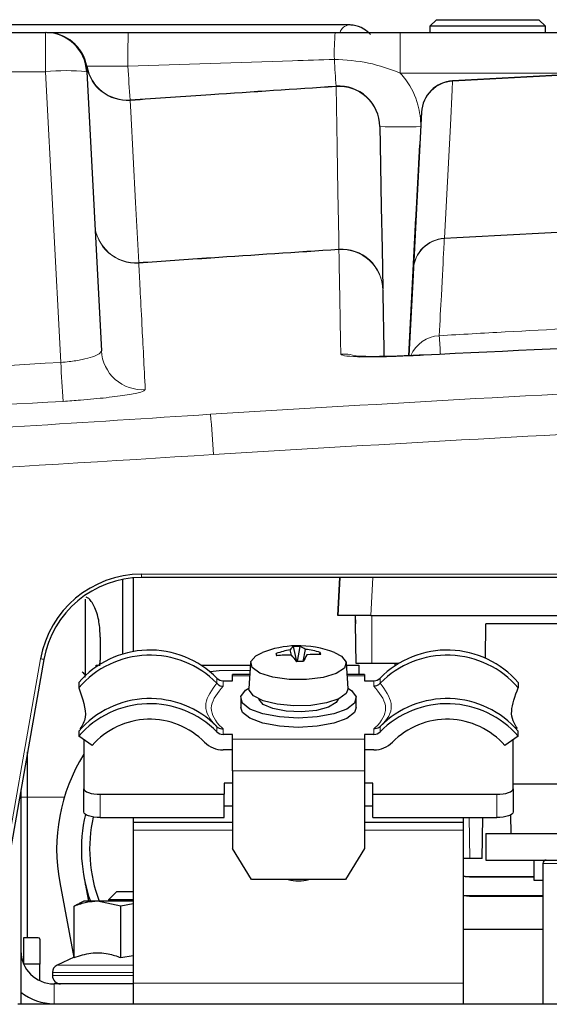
# Paper-space layout 'Blatt5' of a CAD drawing. Header units: millimetres. Extents: x 5 to 418, y 2 to 292.
# Tile 17 of 28: x 207 to 223, y 214 to 244. Entities that reach past the tile are written whole.
import ezdxf

# ---------------------------------------------------------------- set-up
doc = ezdxf.new("R2010")
doc.units = ezdxf.units.MM

psp = doc.layouts.new('Blatt5')

# ---------------------------------------------------------------- linework, layer by layer
at = {"color": 7, "linetype": 'Continuous', "lineweight": 25}
for p, q in [((217.1117, 243.6113), (202.9253, 243.6113)), ((219.7552, 243.7698), (219.5552, 243.5698)), ((219.5552, 243.5698), (219.5552, 243.3808)), ((223.0552, 243.5698), (219.5552, 243.5698)), ((219.7552, 243.7698), (222.8552, 243.7698)), ((223.0552, 243.5698), (222.8552, 243.7698)), ((223.0552, 243.3808), (223.0552, 243.5698)), ((128.4387, 243.3808), (207.9218, 243.3808)), ((207.9656, 243.3808), (210.4288, 243.3808)), ((218.6623, 243.3808), (232.9966, 243.3808)), ((209.1701, 242.1962), (209.6128, 233.7498)), ((219.305, 240.9714), (218.9185, 233.5956)), ((218.9185, 233.5956), (219.2531, 239.9808)), ((218.9185, 233.5956), (219.2402, 239.7352)), ((218.9185, 233.5956), (219.2211, 239.3706)), ((219.2293, 239.527), (219.234, 239.6152)), ((219.2165, 239.2824), (218.9185, 233.5956)), ((219.2081, 239.1227), (219.2129, 239.2128)), ((218.9185, 233.5956), (219.2, 238.9682)), ((219.1953, 238.878), (218.9185, 233.5956)), ((219.1446, 237.9097), (219.1496, 238.0055)), ((218.9185, 233.5956), (219.1368, 237.7609)), ((219.1318, 237.665), (218.9185, 233.5956)), ((219.1234, 237.5053), (219.1285, 237.603)), ((218.9185, 233.5956), (219.1157, 237.3584)), ((219.1106, 237.2607), (218.9185, 233.5956)), ((219.1022, 237.101), (219.1074, 237.2006)), ((218.9185, 233.5956), (219.0946, 236.956)), ((219.0894, 236.8563), (218.9185, 233.5956)), ((219.081, 236.6966), (219.0863, 236.7981)), ((218.9185, 233.5956), (219.0735, 236.5535)), ((219.0682, 236.452), (218.9185, 233.5956)), ((219.0598, 236.2923), (219.0652, 236.3957)), ((218.9185, 233.5956), (219.0524, 236.151)), ((219.0558, 236.215), (219.0549, 236.198)), ((219.047, 236.0476), (218.9185, 233.5956)), ((219.0386, 235.8879), (219.0441, 235.9932)), ((218.9185, 233.5956), (219.0313, 235.7486)), ((219.0258, 235.6433), (218.9185, 233.5956)), ((210.5802, 226.8706), (210.5802, 224.6403)), ((271.0325, 226.8808), (210.828, 226.8808)), ((216.7683, 225.7308), (216.8286, 226.8808)), ((216.8286, 226.8808), (216.7683, 225.7308)), ((210.2552, 226.8256), (210.2552, 224.5638)), ((209.1302, 223.9153), (209.1302, 226.2308)), ((217.767, 225.7308), (216.7683, 225.7308)), ((217.3009, 225.7308), (217.3052, 225.4808)), ((217.767, 225.7308), (273.3942, 225.7308)), ((217.3262, 224.2808), (217.3052, 225.4808)), ((221.2371, 224.4423), (221.2552, 225.4808)), ((273.5702, 225.4808), (221.2552, 225.4808)), ((215.5262, 224.3455), (215.429, 224.79)), ((215.5462, 224.3365), (215.6268, 224.7953)), ((214.9275, 224.5142), (214.9085, 224.5815)), ((215.3647, 224.5335), (215.3274, 224.6941)), ((215.7245, 224.3411), (215.7961, 224.7068)), ((216.2202, 224.5515), (216.2364, 224.6173)), ((207.8735, 224.4018), (206.033, 213.9634)), ((209.4552, 224.1806), (209.4552, 224.2308)), ((209.4552, 224.2308), (209.5301, 224.2308)), ((209.5659, 224.2093), (209.5802, 224.3808)), ((212.6303, 224.2308), (214.1264, 224.2308)), ((214.1306, 224.2963), (214.0806, 223.5214)), ((217.0799, 223.5214), (217.0299, 224.2963)), ((217.0341, 224.2308), (217.4052, 224.2308)), ((217.8052, 224.2808), (217.3262, 224.2808)), ((217.4052, 224.2308), (217.4052, 223.9492)), ((218.6105, 224.2808), (217.8052, 224.2808)), ((218.5052, 224.2145), (218.5052, 224.2808)), ((214.1082, 223.9492), (213.5802, 223.9492)), ((213.5802, 223.9039), (213.5802, 223.9492)), ((213.5802, 223.7586), (213.5802, 223.9039)), ((217.5802, 223.9492), (217.0523, 223.9492)), ((217.5802, 223.9492), (217.5802, 223.9039)), ((217.5802, 223.9039), (217.5802, 223.7586)), ((208.9302, 223.7017), (208.9302, 223.5461)), ((213.1051, 223.6853), (213.1097, 223.6803)), ((213.2953, 223.7586), (213.5802, 223.7586)), ((217.5802, 223.7586), (217.8652, 223.7586)), ((218.0508, 223.6803), (218.0554, 223.6853)), ((222.2302, 223.7017), (222.2302, 223.5461)), ((213.8302, 223.2282), (213.8302, 222.9463)), ((217.3302, 222.9463), (217.3302, 223.2282)), ((213.1097, 222.3672), (213.1051, 222.3719)), ((218.0554, 222.3719), (218.0508, 222.3672)), ((218.1178, 222.4367), (218.0554, 222.3719)), ((208.9302, 222.2327), (208.9302, 222.0771)), ((209.3311, 221.7959), (208.9302, 222.0771)), ((213.5802, 222.134), (213.2953, 222.134)), ((213.5802, 221.9886), (213.5802, 222.134)), ((217.8652, 222.134), (217.5802, 222.134)), ((217.5802, 222.134), (217.5802, 221.9886)), ((222.2302, 222.0771), (221.8294, 221.7959)), ((222.2302, 222.0771), (222.2302, 222.2327)), ((209.0802, 221.9719), (209.0802, 220.4913)), ((213.5802, 221.0273), (213.5802, 221.9886)), ((217.5802, 221.9886), (217.5802, 221.0273)), ((222.0802, 220.4913), (222.0802, 221.9719)), ((207.3802, 220.2308), (207.3802, 221.6042)), ((213.5802, 221.6641), (213.2953, 221.6641)), ((217.8652, 221.6641), (217.5802, 221.6641)), ((213.5802, 221.0273), (213.5802, 218.6781)), ((217.5802, 221.0273), (217.5802, 218.6781)), ((213.5802, 220.6623), (213.3302, 220.6623)), ((213.3302, 220.6623), (213.3302, 220.3203)), ((217.8302, 220.6623), (217.5802, 220.6623)), ((217.8302, 220.3203), (217.8302, 220.6623)), ((223.6802, 220.6308), (222.0802, 220.6308)), ((207.1802, 220.4699), (207.1802, 213.9808)), ((209.0802, 219.7865), (209.0802, 220.4913)), ((209.5802, 220.3203), (213.3302, 220.3203)), ((213.3302, 219.6155), (213.3302, 220.3203)), ((217.8302, 220.3203), (221.5802, 220.3203)), ((217.8302, 219.6155), (217.8302, 220.3203)), ((222.0802, 220.4913), (222.0802, 219.7865)), ((207.3802, 215.9808), (207.3802, 220.2308)), ((213.5802, 219.9575), (213.3302, 219.9575)), ((217.8302, 219.9575), (217.5802, 219.9575)), ((221.9955, 219.6912), (222.0052, 219.1308)), ((209.5802, 219.6155), (213.3302, 219.6155)), ((210.5802, 219.6155), (210.5802, 219.4808)), ((210.5802, 219.4808), (213.5802, 219.4808)), ((210.5802, 219.4808), (210.5802, 219.2308)), ((217.5802, 219.4808), (220.5802, 219.4808)), ((217.8302, 219.6155), (221.5802, 219.6155)), ((220.5802, 219.4808), (220.5802, 219.6155)), ((220.5802, 219.2308), (220.5802, 219.4808)), ((221.1422, 218.3808), (221.1637, 219.6155)), ((210.5802, 219.2308), (210.5802, 214.6058)), ((220.5802, 214.6058), (220.5802, 219.2308)), ((221.2552, 219.1308), (221.2552, 218.3308)), ((221.2552, 219.1308), (223.6802, 219.1308)), ((214.1576, 217.7384), (213.5802, 218.6781)), ((217.5802, 218.6781), (217.0029, 217.7384)), ((220.7683, 218.3808), (220.5802, 218.3808)), ((221.1422, 218.3808), (220.7683, 218.3808)), ((221.2552, 218.3308), (275.0574, 218.3308)), ((222.7052, 218.3308), (222.7052, 217.7183)), ((222.9777, 218.2308), (222.9777, 213.9808)), ((208.3534, 217.6468), (208.7817, 215.3846)), ((209.0904, 217.7863), (209.2239, 217.0808)), ((209.1302, 217.5756), (209.1302, 217.5971)), ((217.0029, 217.7384), (214.1576, 217.7384)), ((220.7552, 217.8308), (222.7052, 217.8308)), ((220.7552, 217.8186), (222.7052, 217.8186)), ((222.7052, 217.7183), (222.9777, 217.7183)), ((210.0802, 217.3808), (209.8302, 217.1308)), ((210.0802, 217.3808), (210.5802, 217.3808)), ((209.0802, 217.0808), (208.9173, 217.0048)), ((209.4961, 217.0808), (209.0802, 217.0808)), ((210.2009, 216.9365), (209.4961, 217.0808)), ((210.5802, 217.0808), (209.4961, 217.0808)), ((209.8302, 217.1308), (209.8302, 217.0808)), ((210.5802, 217.1308), (209.8302, 217.1308)), ((210.5802, 217.0055), (210.2009, 216.9365)), ((220.7552, 217.243), (220.5802, 217.2555)), ((220.7552, 217.2308), (220.5802, 217.2431)), ((222.9777, 217.243), (220.7552, 217.243)), ((222.9777, 217.2308), (220.7552, 217.2308)), ((208.7912, 215.3795), (208.7912, 216.9365)), ((210.2009, 215.3795), (210.2009, 216.9365)), ((222.9777, 216.2308), (220.5802, 216.2308)), ((207.7052, 215.9808), (207.2552, 215.9808)), ((207.2552, 215.9808), (207.2552, 215.2008)), ((207.7552, 215.9308), (207.7552, 215.1808)), ((208.7912, 215.389), (208.2746, 215.1481)), ((210.2009, 215.3795), (210.5802, 215.4405)), ((207.7552, 215.1808), (207.2637, 215.1808)), ((207.7552, 214.6756), (207.7552, 215.1808)), ((208.1302, 214.9215), (208.1302, 214.8308)), ((210.5802, 214.5808), (208.1802, 214.5808)), ((210.5802, 214.6058), (210.5802, 213.9808)), ((220.5802, 213.9808), (220.5802, 214.6058)), ((207.0802, 213.9808), (275.7802, 213.9808))]:
    psp.add_line(p, q, dxfattribs=at)
at = {"color": 7, "linetype": 'Continuous', "lineweight": 18}
for p, q in [((207.9218, 242.1962), (207.9218, 243.3808)), ((218.6623, 242.1526), (218.6623, 243.3808)), ((209.1716, 242.3469), (209.1701, 242.1962)), ((209.1723, 242.3588), (209.1716, 242.3469)), ((210.4151, 242.3588), (209.1723, 242.3588)), ((207.9218, 242.1962), (128.4387, 242.1962)), ((208.3831, 233.3942), (207.9218, 242.1962)), ((224.7167, 242.1526), (218.6623, 242.1526)), ((210.4854, 241.3277), (210.4842, 241.3395)), ((219.9954, 237.1436), (219.9968, 237.1521)), ((216.804, 236.8108), (216.8036, 236.8222)), ((210.828, 226.9826), (271.0325, 226.9826)), ((210.828, 226.8808), (210.828, 226.9826)), ((217.8272, 226.8808), (217.767, 225.7308)), ((217.3262, 224.2808), (217.3009, 225.7308)), ((217.8052, 224.2808), (217.8052, 225.7308)), ((205.9345, 213.9825), (207.7751, 224.4209)), ((214.1053, 223.9039), (213.5802, 223.9039)), ((217.5802, 223.9039), (217.0552, 223.9039)), ((213.1097, 223.6803), (213.1097, 223.8361)), ((213.2953, 223.7586), (213.2953, 223.5918)), ((217.8652, 223.5918), (217.8652, 223.7586)), ((218.0508, 223.8361), (218.0508, 223.6803)), ((213.1097, 222.2115), (213.1097, 222.3672)), ((218.0508, 222.3672), (218.0508, 222.2115)), ((213.2953, 222.3008), (213.2953, 222.134)), ((217.8652, 222.134), (217.8652, 222.3008)), ((213.5802, 221.9886), (217.5802, 221.9886)), ((217.5802, 221.0273), (213.5802, 221.0273)), ((209.5802, 220.3203), (209.5802, 219.6155)), ((221.5802, 219.6155), (221.5802, 220.3203)), ((207.1802, 220.2308), (207.3802, 220.2308)), ((207.3802, 220.2308), (208.4924, 220.2308)), ((220.7467, 219.6155), (220.7683, 218.3808)), ((210.5802, 219.2308), (213.5802, 219.2308)), ((217.5802, 219.2308), (220.5802, 219.2308)), ((222.9777, 218.2308), (226.1052, 218.2308)), ((220.7552, 217.8186), (220.7552, 217.8308)), ((220.7552, 217.243), (220.7552, 217.2308)), ((210.5802, 214.9215), (208.1302, 214.9215)), ((208.2746, 215.1481), (210.5802, 215.1481)), ((208.1302, 214.8308), (210.5802, 214.8308)), ((208.1802, 214.5808), (208.1802, 213.9808)), ((210.5802, 214.6058), (220.5802, 214.6058))]:
    psp.add_line(p, q, dxfattribs=at)
at = {"color": 7, "linetype": 'Continuous', "lineweight": 18, "flags": 128}
for points in [[(216.8036, 236.8222), (216.7976, 237.167), (216.7735, 238.5466), (216.7493, 239.9261), (216.7174, 241.747)], [(220.2471, 241.9086), (220.2331, 241.6421), (220.177, 240.5763), (219.9968, 237.1521)], [(220.2471, 241.9086), (220.247, 241.9106), (220.2469, 241.9124), (220.2468, 241.914), (220.2468, 241.9152), (220.2467, 241.9162), (220.2467, 241.9169), (220.2467, 241.9173), (220.2466, 241.9174)], [(210.4854, 241.3277), (210.5035, 240.9836), (210.5758, 239.6074), (210.648, 238.2312), (210.7434, 236.4155)], [(219.0558, 236.215), (219.1804, 238.5924), (219.305, 240.9714)]]:
    psp.add_lwpolyline(points, dxfattribs=at)
at = {"color": 7, "linetype": 'Continuous', "lineweight": 25, "flags": 128}
for points in [[(218.0455, 240.5332), (218.0552, 239.9779), (218.088, 238.0986), (218.1099, 236.8458), (218.1315, 235.6084)], [(219.2402, 239.7352), (219.2428, 239.7833), (219.2452, 239.8295), (219.2474, 239.872), (219.2494, 239.9091), (219.251, 239.9396), (219.2521, 239.9622), (219.2529, 239.9761), (219.2531, 239.9808)], [(219.2531, 239.9808), (219.2529, 239.9761), (219.2521, 239.9622), (219.251, 239.9396), (219.2494, 239.9091), (219.2474, 239.872), (219.2452, 239.8295), (219.2428, 239.7833), (219.2402, 239.7352)], [(219.2531, 239.9808), (219.2529, 239.9761), (219.2521, 239.9622), (219.251, 239.9396), (219.2494, 239.9091), (219.2474, 239.872), (219.2452, 239.8295), (219.2428, 239.7833), (219.2402, 239.7352)], [(217.0258, 224.3243), (216.9693, 224.1431), (216.7252, 223.9811), (216.3265, 223.8601), (215.8271, 223.7967), (215.2942, 223.7992), (214.8, 223.8673), (214.4112, 223.992), (214.1803, 224.1562), (214.1384, 224.3379), (214.2913, 224.5125), (214.4866, 224.611)], [(216.6739, 224.611), (216.887, 224.5003), (217.0258, 224.3243)], [(214.1156, 224.0636), (213.1826, 224.0576), (212.9081, 224.0251)], [(217.3248, 223.2752), (217.275, 223.0789), (217.0414, 222.8988), (216.6495, 222.7544), (216.1418, 222.6613), (215.5732, 222.6297), (215.0054, 222.6629), (214.4998, 222.7573), (214.1114, 222.9028), (213.8821, 223.0836), (213.8368, 223.28), (213.9805, 223.4708), (214.0816, 223.5373)], [(217.0799, 223.5214), (217.0257, 223.373), (216.8015, 223.2122), (216.43, 223.0873), (215.956, 223.0134), (215.4366, 222.9994), (214.9346, 223.047), (214.5105, 223.1505), (214.2154, 223.2973), (214.0849, 223.4698), (214.0806, 223.5214)], [(217.0789, 223.5373), (217.1857, 223.4664), (217.3248, 223.2752)], [(216.7776, 223.2011), (216.7216, 223.1014), (216.4928, 222.9617), (216.1251, 222.8625), (215.6745, 222.819), (215.2095, 222.8378), (214.801, 222.9161), (214.5111, 223.0418), (214.384, 223.1959), (214.3829, 223.2011)], [(217.3302, 222.9463), (217.275, 222.797), (217.0414, 222.6169), (216.6495, 222.4725), (216.1418, 222.3794), (215.5732, 222.3478), (215.0054, 222.381), (214.4998, 222.4754), (214.1114, 222.6209), (213.8821, 222.8017), (213.8302, 222.9463)], [(209.0802, 220.4913), (209.0899, 220.4579), (209.1183, 220.4258), (209.1645, 220.3963), (209.2267, 220.3704), (209.3025, 220.3491), (209.3889, 220.3333), (209.4827, 220.3236), (209.5802, 220.3203)], [(221.5802, 220.3203), (221.6778, 220.3236), (221.7716, 220.3333), (221.858, 220.3491), (221.9338, 220.3704), (221.996, 220.3963), (222.0422, 220.4258), (222.0706, 220.4579), (222.0802, 220.4913)], [(209.5802, 219.6155), (209.4827, 219.6188), (209.3889, 219.6285), (209.3025, 219.6443), (209.2267, 219.6656), (209.1645, 219.6915), (209.1183, 219.7211), (209.0899, 219.7532), (209.0802, 219.7865)], [(222.0802, 219.7865), (222.0706, 219.7532), (222.0422, 219.7211), (221.996, 219.6915), (221.9338, 219.6656), (221.858, 219.6443), (221.7716, 219.6285), (221.6778, 219.6188), (221.5802, 219.6155)], [(220.5802, 217.8548), (220.6284, 217.8433), (220.7552, 217.8308)], [(220.5802, 217.8421), (220.6261, 217.8313), (220.7552, 217.8186)]]:
    psp.add_lwpolyline(points, dxfattribs=at)
at = {"color": 7, "linetype": 'Continuous', "lineweight": 18}
for centre, radius, start, end in [((217.1437, 243.2935), 0.3194, 95.71146, 163.56837), ((207.9405, 242.1309), 1.2499, 9.94955, 89.99708), ((231.6788, 242.5844), 21.265, 177.85375, 180.60792), ((224.3692, 242.7269), 7.7054, 175.13163, 181.17667), ((210.3974, 242.5706), 1.2461, 190.34343, 274.05233), ((414.9349, 255.7188), 204.9558, 183.737465, 184.023055), ((373.2301, 252.2276), 156.8623, 183.530281, 183.82665), ((248.7552, -257.2692), 499.9912, 91.891572, 93.268618), ((208.5459, 236.2139), 6.0148, 84.04385, 95.95615), ((216.7931, 241.7529), 0.0759, 175.47952, 184.52048), ((216.8011, 240.5051), 1.2447, 1.29293, 93.85465), ((220.2978, 240.9155), 0.9944, 92.92267, 176.77857), ((218.6704, 258.4457), 17.9234, 268.00196, 271.99804), ((210.6597, 237.6511), 1.2497, 183.0136, 273.83884), ((210.654, 237.6566), 1.2443, 183.28091, 274.12142), ((248.7552, -257.2692), 495.257, 91.919054, 93.328904), ((220.0533, 236.1455), 0.9998, 93.31461, 176.9907), ((220.0486, 236.1591), 0.9944, 92.98186, 176.77909), ((216.8871, 235.5803), 1.2447, 1.29347, 93.84409), ((216.8823, 235.5636), 1.2497, 1.01399, 93.59157), ((210.6214, 236.4099), 0.1222, 357.33057, 2.66474), ((219.8986, 233.2059), 0.9996, 93.30586, 156.67848), ((172.2258, 230.8907), 47.7303, 3.29754, 3.98032), ((210.8592, 233.817), 1.2482, 183.08589, 273.89465), ((313.7816, 239.7756), 105.5915, 183.464762, 184.105543), ((216.9374, 232.3945), 1.2527, 67.3245, 93.53778), ((-88.0111, 209.8278), 301.734, 3.948294, 4.180693), ((207.5442, 222.9679), 1.4712, 77.06416, 80.97172)]:
    psp.add_arc(centre, radius, start, end, dxfattribs=at)
at = {"color": 7, "linetype": 'Continuous', "lineweight": 25}
for centre, radius, start, end in [((207.9218, 242.1308), 1.25, 3, 90), ((207.9433, 242.1308), 1.25, 10.50944, 90), ((210.4013, 242.5868), 1.25, 190.50944, 273.80052), ((248.7552, -257.2692), 500, 91.891508, 93.268618), ((216.7957, 240.5114), 1.25, 1, 93.58814), ((220.3037, 240.919), 1, 93.26862, 177), ((220.3037, 240.919), 1, 93.26862, 177), ((248.7552, -257.2692), 495.2486, 91.91836, 93.329121), ((210.828, 223.8825), 3.1, 90, 170), ((210.828, 223.8808), 3, 90, 170), ((215.5802, 221.8273), 2.9908, 91.54404, 111.44831), ((215.5977, 224.5094), 0.3274, 121.00742, 145.64186), ((215.6085, 221.8028), 2.9926, 89.64918, 93.43716), ((215.5802, 221.8273), 2.9908, 68.55169, 91.54404), ((215.4611, 224.2722), 0.5487, 52.36919, 72.42487), ((211.0818, 221.8454), 2.8417, 44.46966, 139.21383), ((211.0819, 221.6896), 2.8418, 44.60787, 139.21209), ((215.8182, 222.0338), 2.7052, 100.45298, 109.65098), ((222.2129, 226.2292), 7.488, 192.71146, 193.2425), ((215.2947, 221.208), 3.3266, 88.80024, 96.39693), ((213.5695, 222.8275), 2.4766, 37.52103, 43.55184), ((219.7234, 222.4931), 4.399, 152.17461, 155.15901), ((215.4424, 221.839), 2.8895, 74.05114, 82.96918), ((216.0652, 221.554), 3.0015, 86.43217, 94.43599), ((215.465, 224.4039), 0.8004, 10.4906, 15.4606), ((220.0787, 221.8454), 2.8417, 40.78616, 135.53035), ((220.0786, 221.6896), 2.8418, 40.7879, 135.39214), ((215.7305, 220.7019), 3.6392, 89.98579, 93.10055), ((213.2938, 224.0159), 0.2573, 224.33686, 270.33288), ((217.8667, 224.0159), 0.2573, 269.66678, 315.66338), ((211.0819, 220.3762), 2.8418, 44.60783, 139.21193), ((211.0818, 220.2208), 2.8417, 44.46992, 139.21357), ((220.0787, 220.2208), 2.8417, 40.78642, 135.5301), ((220.0786, 220.3762), 2.8418, 40.78806, 135.39219), ((211.0814, 220.2695), 2.3224, 44.47506, 138.9092), ((220.0791, 220.2695), 2.3224, 41.09079, 135.52495), ((213.2938, 222.3913), 0.2573, 224.33028, 270.33945), ((217.8667, 222.3912), 0.2573, 269.66021, 315.66995), ((213.2908, 222.4361), 0.7719, 224.3347, 270.33511), ((217.8697, 222.4361), 0.7719, 269.66485, 315.66531), ((213.6838, 218.6558), 5.425, 147.99766, 190.71929), ((213.6838, 218.6558), 4.675, 166.9385, 199.68802), ((213.6838, 218.6558), 4.425, 167.25887, 200.85059), ((223.0777, 218.2308), 0.1, 90, 180), ((215.5802, 218.9865), 1.2866, 255.94762, 284.05238), ((207.7052, 215.9308), 0.05, 0, 90), ((208.1802, 215.5808), 1, 180, 270), ((208.3802, 214.9215), 0.25, 115, 180), ((208.3802, 214.8308), 0.25, 180, 270), ((208.1802, 215.5808), 1.6, 231.31781, 270)]:
    psp.add_arc(centre, radius, start, end, dxfattribs=at)
for points, knots in [([(217.7593, 243.326), (217.6946, 243.3833), (217.5417, 243.5187), (217.3065, 243.6025), (217.1515, 243.6095), (217.1117, 243.6113)], [0, 0, 0, 0, 0.3528708, 0.8338589, 1, 1, 1, 1]), ([(210.4288, 243.3808), (212.0953, 243.3808), (214.183, 243.3808), (216.2704, 243.3808), (216.6916, 243.3808)], [0, 0, 0, 0, 0.798254, 1, 1, 1, 1]), ([(216.6916, 243.3808), (217.02, 243.3808), (217.6774, 243.3808), (218.3339, 243.3808), (218.6623, 243.3808)], [0, 0, 0, 0, 0.4997167, 1, 1, 1, 1]), ([(210.4842, 241.3395), (211.2997, 241.3956), (213.3772, 241.5385), (215.4551, 241.6756), (216.7174, 241.7589)], [0, 0, 0, 0, 0.392517, 1, 1, 1, 1]), ([(219.2293, 239.527), (219.229, 239.5205), (219.2283, 239.5076), (219.2256, 239.455), (219.2219, 239.3847), (219.2186, 239.323), (219.2168, 239.2886), (219.2165, 239.2824)], [0, 0, 0, 0, 0.2359132, 0.4717958, 0.7085478, 0.9467493, 1, 1, 1, 1]), ([(219.2211, 239.3706), (219.2226, 239.3989), (219.2256, 239.4556), (219.2295, 239.5304), (219.2324, 239.586), (219.2341, 239.6183), (219.234, 239.6163), (219.234, 239.6152)], [0, 0, 0, 0, 0.2016543, 0.4033241, 0.6044121, 0.8042932, 1, 1, 1, 1]), ([(219.2081, 239.1227), (219.2078, 239.1162), (219.2071, 239.1033), (219.2044, 239.0507), (219.2007, 238.9804), (219.1975, 238.9187), (219.1957, 238.8843), (219.1953, 238.878)], [0, 0, 0, 0, 0.2359089, 0.4717832, 0.7085308, 0.9467293, 1, 1, 1, 1]), ([(219.2, 238.9682), (219.2015, 238.9965), (219.2045, 239.0531), (219.2084, 239.128), (219.2113, 239.1836), (219.213, 239.2159), (219.2129, 239.2138), (219.2129, 239.2128)], [0, 0, 0, 0, 0.2016552, 0.4033251, 0.6044164, 0.8042976, 1, 1, 1, 1]), ([(219.1446, 237.9097), (219.1442, 237.9032), (219.1436, 237.8903), (219.1408, 237.8377), (219.1371, 237.7674), (219.1339, 237.7057), (219.1321, 237.6713), (219.1318, 237.665)], [0, 0, 0, 0, 0.2359052, 0.4717787, 0.7085276, 0.9467289, 1, 1, 1, 1]), ([(219.1368, 237.7609), (219.1383, 237.7892), (219.1412, 237.8458), (219.1451, 237.9207), (219.1481, 237.9762), (219.1498, 238.0086), (219.1496, 238.0065), (219.1496, 238.0055)], [0, 0, 0, 0, 0.2016535, 0.403339, 0.6044336, 0.804317, 1, 1, 1, 1]), ([(219.1157, 237.3584), (219.1172, 237.3867), (219.1201, 237.4434), (219.1241, 237.5182), (219.127, 237.5738), (219.1287, 237.6061), (219.1286, 237.6041), (219.1285, 237.603)], [0, 0, 0, 0, 0.2016676, 0.4033512, 0.6044442, 0.8043246, 1, 1, 1, 1]), ([(219.1234, 237.5053), (219.123, 237.4989), (219.1224, 237.4859), (219.1196, 237.4334), (219.1159, 237.363), (219.1127, 237.3014), (219.1109, 237.267), (219.1106, 237.2607)], [0, 0, 0, 0, 0.2359033, 0.4717773, 0.7085268, 0.9467286, 1, 1, 1, 1]), ([(219.1022, 237.101), (219.1019, 237.0945), (219.1012, 237.0816), (219.0984, 237.029), (219.0947, 236.9587), (219.0915, 236.897), (219.0897, 236.8626), (219.0894, 236.8563)], [0, 0, 0, 0, 0.23589839, 0.47176538, 0.70851154, 0.94670876, 1, 1, 1, 1]), ([(219.0946, 236.956), (219.0961, 236.9843), (219.099, 237.0409), (219.103, 237.1158), (219.1059, 237.1714), (219.1076, 237.2037), (219.1075, 237.2016), (219.1074, 237.2006)], [0, 0, 0, 0, 0.201668, 0.4033528, 0.6044485, 0.80433, 1, 1, 1, 1]), ([(219.081, 236.6966), (219.0807, 236.6902), (219.08, 236.6772), (219.0772, 236.6247), (219.0735, 236.5543), (219.0703, 236.4927), (219.0685, 236.4583), (219.0682, 236.452)], [0, 0, 0, 0, 0.2358975, 0.4717643, 0.7085107, 0.9467088, 1, 1, 1, 1]), ([(219.0735, 236.5535), (219.075, 236.5818), (219.078, 236.6385), (219.0819, 236.7133), (219.0848, 236.7689), (219.0865, 236.8012), (219.0864, 236.7992), (219.0863, 236.7981)], [0, 0, 0, 0, 0.2016668, 0.4033661, 0.6044621, 0.8043368, 1, 1, 1, 1]), ([(219.0524, 236.151), (219.0539, 236.1794), (219.0569, 236.236), (219.0608, 236.3109), (219.0637, 236.3664), (219.0654, 236.3988), (219.0653, 236.3967), (219.0652, 236.3957)], [0, 0, 0, 0, 0.2016673, 0.4033681, 0.604466, 0.8043425, 1, 1, 1, 1]), ([(219.0598, 236.2923), (219.0595, 236.2858), (219.0588, 236.2729), (219.056, 236.2203), (219.0524, 236.15), (219.0491, 236.0883), (219.0473, 236.0539), (219.047, 236.0476)], [0, 0, 0, 0, 0.23589195, 0.47175355, 0.70849534, 0.94670977, 1, 1, 1, 1]), ([(219.0386, 235.8879), (219.0383, 235.8815), (219.0376, 235.8685), (219.0348, 235.816), (219.0312, 235.7456), (219.0279, 235.6839), (219.0261, 235.6496), (219.0258, 235.6433)], [0, 0, 0, 0, 0.2358909, 0.471752, 0.7084944, 0.9467095, 1, 1, 1, 1]), ([(219.0313, 235.7486), (219.0328, 235.7769), (219.0358, 235.8335), (219.0397, 235.9084), (219.0426, 235.964), (219.0443, 235.9963), (219.0442, 235.9942), (219.0441, 235.9932)], [0, 0, 0, 0, 0.2016665, 0.4033673, 0.6044662, 0.8043492, 1, 1, 1, 1]), ([(218.1318, 235.5857), (218.1338, 235.4716), (218.1399, 235.1229), (218.1509, 234.4938), (218.1627, 233.8193), (218.167, 233.5722)], [0, 0, 0, 0, 0.2355351, 0.720009, 1, 1, 1, 1]), ([(278.1469, 233.4965), (273.2539, 233.7532), (263.4637, 234.2669), (248.9677, 234.4786), (234.2611, 234.3314), (224.4704, 233.8601), (219.3665, 233.6144)], [0, 0, 0, 0, 0.2499135, 0.5000434, 0.7393764, 1, 1, 1, 1]), ([(219.3667, 233.6183), (219.1937, 233.609), (218.8191, 233.5887), (218.2766, 233.5716), (217.8018, 233.5662), (217.4697, 233.5717), (217.285, 233.5838), (217.2637, 233.5867), (217.2556, 233.5878)], [0, 0, 0, 0, 0.1751262, 0.3790184, 0.5811018, 0.7574239, 0.9073488, 1, 1, 1, 1]), ([(209.5802, 225.0808), (209.5731, 225.2347), (209.5592, 225.5355), (209.463, 225.8912), (209.3413, 226.1197), (209.2535, 226.236), (209.1833, 226.2771), (209.1572, 226.2924)], [0, 0, 0, 0, 0.34721472, 0.67891963, 0.81776767, 0.93220765, 1, 1, 1, 1]), ([(209.5802, 225.0808), (209.5802, 225.0755), (209.5802, 225.065), (209.5802, 224.9841), (209.5802, 224.8684), (209.5802, 224.7308), (209.5802, 224.5932), (209.5802, 224.4775), (209.5802, 224.3966), (209.5802, 224.3861), (209.5802, 224.3808)], [0, 0, 0, 0, 0.1250005, 0.2499994, 0.3749982, 0.4999988, 0.6249993, 0.7499982, 0.8750008, 1, 1, 1, 1]), ([(209.129, 223.852), (209.1267, 223.8849), (209.1231, 223.9367), (209.0863, 223.9871), (209.0559, 224.011), (209.0386, 224.0192), (209.0303, 224.0232)], [0, 0, 0, 0, 0.4823791, 0.7597947, 0.8837898, 1, 1, 1, 1]), ([(213.1097, 223.6803), (213.1307, 223.6611), (213.1728, 223.6227), (213.2396, 223.5987), (213.2807, 223.5927), (213.294, 223.5918), (213.2953, 223.5918)], [0, 0, 0, 0, 0.4039784, 0.8077998, 0.981845, 1, 1, 1, 1]), ([(218.0508, 223.6803), (218.0297, 223.6611), (217.9876, 223.6226), (217.9207, 223.5987), (217.8797, 223.5927), (217.8665, 223.5918), (217.8652, 223.5918)], [0, 0, 0, 0, 0.40466711, 0.8091653, 0.98184048, 1, 1, 1, 1]), ([(208.9302, 223.5461), (209.0423, 223.2178), (209.2252, 222.6822), (209.0364, 222.41), (208.9633, 222.3046)], [0, 0, 0, 0, 0.6128501, 1, 1, 1, 1]), ([(222.2051, 222.3105), (222.1126, 222.4634), (221.9394, 222.7493), (222.1379, 223.293), (222.2302, 223.5461)], [0, 0, 0, 0, 0.53458437, 1, 1, 1, 1]), ([(213.1097, 222.3672), (213.1308, 222.3504), (213.1729, 222.317), (213.2398, 222.301), (213.2808, 222.3), (213.294, 222.3007), (213.2953, 222.3008)], [0, 0, 0, 0, 0.4046541, 0.8091674, 0.9818477, 1, 1, 1, 1]), ([(218.0508, 222.3672), (218.0297, 222.3505), (217.9877, 222.317), (217.9209, 222.3011), (217.8798, 222.3), (217.8665, 222.3007), (217.8652, 222.3008)], [0, 0, 0, 0, 0.4039802, 0.8077931, 0.9818437, 1, 1, 1, 1]), ([(209.4961, 217.0808), (209.3864, 217.0746), (209.1489, 217.0611), (208.9164, 216.9801), (208.7912, 216.9365)], [0, 0, 0, 0, 0.4617462, 1, 1, 1, 1]), ([(208.7912, 216.9365), (208.8242, 216.9591), (208.8637, 216.9861), (208.9043, 216.9957), (208.911, 216.9973)], [0, 0, 0, 0, 0.8353355, 1, 1, 1, 1]), ([(208.7912, 215.3795), (208.959, 215.4337), (209.2996, 215.5436), (209.7784, 215.5219), (210.0758, 215.4217), (210.2009, 215.3795)], [0, 0, 0, 0, 0.3599143, 0.7307262, 1, 1, 1, 1])]:
    psp.add_open_spline(points, degree=3, knots=knots, dxfattribs=at)
at = {"color": 7, "linetype": 'Continuous', "lineweight": 18}
for points, knots in [([(216.6654, 242.5686), (216.2448, 242.5553), (214.1613, 242.4891), (212.0779, 242.4167), (210.4151, 242.3588)], [0, 0, 0, 0, 0.201872, 1, 1, 1, 1]), ([(218.6623, 242.1526), (218.344, 242.2704), (217.6996, 242.5088), (217.0129, 242.5485), (216.6654, 242.5686)], [0, 0, 0, 0, 0.4939051, 1, 1, 1, 1]), ([(219.2953, 240.5332), (219.2739, 240.7547), (219.2253, 241.2558), (218.9543, 241.8015), (218.7189, 242.0846), (218.6623, 242.1526)], [0, 0, 0, 0, 0.3755754, 0.8498644, 1, 1, 1, 1]), ([(216.7174, 241.747), (215.4551, 241.6637), (213.3776, 241.5266), (211.3005, 241.3837), (210.4854, 241.3277)], [0, 0, 0, 0, 0.6076049, 1, 1, 1, 1]), ([(219.9954, 237.1436), (219.9945, 237.125), (219.9896, 237.0321), (219.9664, 236.5902), (219.9211, 235.7284), (219.8632, 234.6268), (219.8409, 234.2038)], [0, 0, 0, 0, 0.03228755, 0.16143819, 0.67806661, 1, 1, 1, 1]), ([(210.7434, 236.4155), (211.4722, 236.4657), (213.4921, 236.6048), (215.5124, 236.7374), (216.8036, 236.8222)], [0, 0, 0, 0, 0.3608434, 1, 1, 1, 1]), ([(216.804, 236.8108), (215.5126, 236.7261), (213.4922, 236.5935), (211.4722, 236.4544), (210.7434, 236.4042)], [0, 0, 0, 0, 0.6391802, 1, 1, 1, 1]), ([(216.8601, 233.6448), (216.8563, 233.8578), (216.8439, 234.562), (216.8264, 235.5557), (216.8122, 236.3513), (216.806, 236.6976), (216.804, 236.8108)], [0, 0, 0, 0, 0.14854155, 0.49103988, 0.83350472, 1, 1, 1, 1]), ([(210.7434, 236.4042), (210.7562, 236.1594), (210.7818, 235.6681), (210.8453, 234.4541), (210.9079, 233.2604), (210.944, 232.5716)], [0, 0, 0, 0, 0.2958083, 0.5936626, 1, 1, 1, 1]), ([(218.9185, 233.5956), (218.9456, 234.1138), (219.0063, 235.271), (219.0376, 235.8682), (219.0549, 236.198)], [0, 0, 0, 0, 0.4478175, 1, 1, 1, 1]), ([(219.8409, 234.2038), (220.5065, 234.2423), (223.8344, 234.4344), (232.4958, 234.8374), (245.835, 235.129), (261.792, 234.9927), (272.3962, 234.4658), (277.6696, 234.2038)], [0, 0, 0, 0, 0.0345662, 0.1728355, 0.4495496, 0.7262637, 1, 1, 1, 1]), ([(209.6128, 233.7498), (209.6003, 233.7194), (209.5755, 233.6588), (209.3625, 233.5631), (209.0457, 233.4789), (208.6976, 233.4216), (208.4699, 233.4018), (208.3831, 233.3942)], [0, 0, 0, 0, 0.2197314, 0.4387227, 0.6554711, 0.8687659, 1, 1, 1, 1]), ([(135.663, 233.0759), (139.2219, 232.9009), (146.3397, 232.5508), (157.03, 232.2585), (167.7275, 232.1357), (179.8573, 232.2137), (193.4152, 232.5564), (203.3928, 233.1149), (208.3831, 233.3942)], [0, 0, 0, 0, 0.1469096, 0.2938192, 0.440903, 0.587987, 0.7939335, 1, 1, 1, 1]), ([(216.8601, 233.6448), (216.8727, 233.6324), (216.9042, 233.6013), (217.2065, 233.5696), (217.7732, 233.5585), (218.5233, 233.572), (219.0854, 233.6003), (219.3665, 233.6144)], [0, 0, 0, 0, 0.1425428, 0.3566392, 0.5708623, 0.7853988, 1, 1, 1, 1]), ([(212.92, 231.8248), (218.269, 232.1496), (228.9725, 232.7995), (243.9813, 233.0871), (259.6907, 233.0017), (270.0242, 232.5199), (276.076, 232.2377)], [0, 0, 0, 0, 0.2543634, 0.5089908, 0.7124423, 1, 1, 1, 1]), ([(208.4611, 232.2159), (208.635, 232.2277), (209.0902, 232.2587), (209.7885, 232.3265), (210.4289, 232.4128), (210.8632, 232.5005), (210.9171, 232.5479), (210.944, 232.5716)], [0, 0, 0, 0, 0.1331605, 0.3485633, 0.5654837, 0.782814, 1, 1, 1, 1]), ([(208.4611, 232.2159), (203.4637, 231.9363), (193.4661, 231.3771), (177.7369, 230.9765), (162.7244, 230.9623), (148.4372, 231.2786), (139.877, 231.6908), (135.5959, 231.897)], [0, 0, 0, 0, 0.2059479, 0.4120157, 0.6473558, 0.8236403, 1, 1, 1, 1]), ([(137.8576, 231.0932), (138.6899, 231.0524), (142.8517, 230.8481), (153.682, 230.4368), (170.3587, 230.1942), (187.4644, 230.5033), (201.6517, 231.0962), (209.1639, 231.5819), (212.92, 231.8248)], [0, 0, 0, 0, 0.0332851, 0.1664291, 0.4328793, 0.6993295, 0.8496648, 1, 1, 1, 1]), ([(276.0055, 231.0159), (270.8546, 231.2627), (260.5478, 231.7566), (244.8824, 231.8809), (229.0248, 231.5763), (218.348, 230.9282), (213.0067, 230.604)], [0, 0, 0, 0, 0.2453863, 0.4910097, 0.7453727, 1, 1, 1, 1]), ([(213.0067, 230.604), (206.7578, 230.2209), (194.2599, 229.4547), (175.458, 229.0276), (156.6286, 229.0851), (144.0729, 229.609), (137.795, 229.871)], [0, 0, 0, 0, 0.24954868, 0.49909736, 0.74954864, 1, 1, 1, 1]), ([(213.1051, 222.3719), (213.071, 222.4061), (212.854, 222.6244), (212.6571, 223.0647), (212.9562, 223.479), (213.1051, 223.6853)], [0, 0, 0, 0, 0.08550023, 0.54478398, 1, 1, 1, 1]), ([(213.2953, 223.5918), (213.137, 223.3975), (212.8222, 223.011), (213.0302, 222.5644), (213.2566, 222.3393), (213.2953, 222.3008)], [0, 0, 0, 0, 0.4560458, 0.9070892, 1, 1, 1, 1]), ([(217.8652, 222.3008), (217.9039, 222.3393), (218.1303, 222.5644), (218.3383, 223.011), (218.0235, 223.3975), (217.8652, 223.5918)], [0, 0, 0, 0, 0.0929109, 0.5439543, 1, 1, 1, 1]), ([(218.0554, 223.6853), (218.2035, 223.4792), (218.501, 223.0651), (218.3229, 222.6468), (218.1303, 222.4495), (218.1178, 222.4367)], [0, 0, 0, 0, 0.4810081, 0.96631442, 1, 1, 1, 1])]:
    psp.add_open_spline(points, degree=3, knots=knots, dxfattribs=at)

doc.saveas('drawing.dxf')
